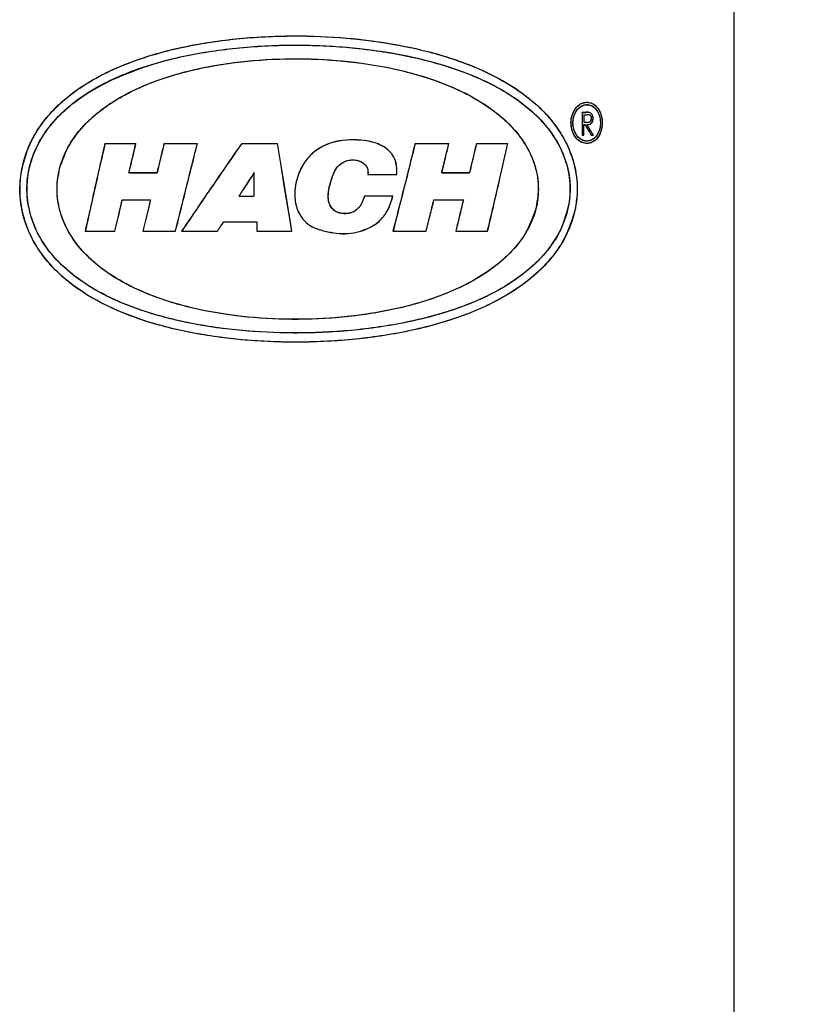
# Model space of a CAD drawing. Header units: millimetres. Extents: x 0 to 4205, y -17 to 2970.
# Tile 24 of 30: x 2371 to 2447, y 1440 to 1537. Entities that reach past the tile are written whole.
import ezdxf

# ---------------------------------------------------------------- set-up
doc = ezdxf.new("R2010")
doc.units = ezdxf.units.MM
doc.header["$LTSCALE"] = 5
doc.styles.add('SLDTEXTSTYLE0', font='TXT', dxfattribs={"width": 0.605})
doc.dimstyles.new('SLDDIMSTYLE0', dxfattribs={"dimtxt": 12.841593, "dimasz": 16.5, "dimexe": 0, "dimexo": 0.0625, "dimgap": 3.210398, "dimtad": 1, "dimdec": 0, "dimrnd": 1e-09, "dimzin": 12, "dimdsep": 46, "dimtxsty": 'SLDTEXTSTYLE0', "dimsah": 1, "dimcen": 0.09, "dimadec": 0, "dimazin": 3, "dimtfac": 1, "dimtdec": 1, "dimtofl": 0, "dimtmove": 0, "dimatfit": 3, "dimfxl": 1, "dimfrac": 2, "dimtolj": 1, "dimtzin": 12, "dimarcsym": 0})

# ---------------------------------------------------------------- blocks, each defined once
blk = doc.blocks.new('_D_1')
at = {"color": 7, "linetype": 'Continuous', "lineweight": 18}
for p, q in [((2419.006, 2832.44), (2571.506, 2832.44)), ((2566.506, 2832.44), (2566.506, 1243.96)), ((2543.845, 2136.948), (2543.845, 2141.358)), ((2543.845, 2141.358), (2563.566, 2141.358)), ((2563.566, 2141.358), (2563.566, 2136.948)), ((2543.845, 2102.651), (2543.845, 2098.241)), ((2563.566, 2098.241), (2563.566, 2102.651)), ((2543.845, 2098.241), (2563.566, 2098.241)), ((2438.924, 1243.96), (2571.506, 1243.96))]:
    blk.add_line(p, q, dxfattribs=at)
for points in [[(2566.506, 2832.44), (2564.006, 2815.94), (2569.006, 2815.94)], [(2566.506, 1243.96), (2569.006, 1260.46), (2564.006, 1260.46)]]:
    blk.add_solid(points, dxfattribs=at)
at = {"color": 7, "linetype": 'Continuous', "lineweight": 18, "char_height": 13.2292, "attachment_point": 1, "rotation": 90, "style": 'SLDTEXTSTYLE0'}
for s, insert in [('2352', (2523.852, 2100.201)), ('92,6', (2546.513, 2102.651))]:
    blk.add_mtext(s, dxfattribs=dict(at, insert=insert))

msp = doc.modelspace()

# ---------------------------------------------------------------- linework, layer by layer
at = {"color": 7, "linetype": 'Continuous', "lineweight": 25}
for p, q in [((2441.003134, 1435.585235), (2441.003134, 1565.333877)), ((2426.009168, 1527.520214), (2426.009168, 1525.251959)), ((2426.018571, 1527.511094), (2426.009168, 1527.520214)), ((2426.018571, 1527.511094), (2426.361804, 1527.511094)), ((2426.018571, 1527.511094), (2426.018571, 1525.261078)), ((2426.172887, 1527.280305), (2426.172887, 1526.5303)), ((2426.181798, 1527.271126), (2426.172887, 1527.280305)), ((2426.172887, 1527.280305), (2426.493247, 1527.280305)), ((2426.181798, 1527.271126), (2426.181798, 1526.539419)), ((2426.746582, 1527.480457), (2426.74907, 1527.489338)), ((2426.181798, 1526.539419), (2426.172887, 1526.5303)), ((2426.485737, 1526.527141), (2426.172887, 1526.5303)), ((2426.172887, 1525.261078), (2426.172887, 1526.29957)), ((2426.172887, 1526.29957), (2426.181798, 1526.290391)), ((2426.172887, 1526.29957), (2426.297789, 1526.29957)), ((2426.181798, 1525.251899), (2426.181798, 1526.290391)), ((2426.297789, 1526.29957), (2426.29232, 1526.290331)), ((2426.485439, 1526.536439), (2426.485737, 1526.527141)), ((2426.487108, 1526.29957), (2426.502918, 1526.290808)), ((2426.925247, 1526.909922), (2426.934932, 1526.909802)), ((2427.085419, 1526.909385), (2427.094539, 1526.909266)), ((2426.018571, 1525.261078), (2426.009168, 1525.251959)), ((2426.018571, 1525.261078), (2426.172887, 1525.261078)), ((2426.172887, 1525.261078), (2426.181798, 1525.251899)), ((2426.920791, 1525.261078), (2426.915159, 1525.25172)), ((2426.920791, 1525.261078), (2427.106862, 1525.261078)), ((2427.106862, 1525.261078), (2427.123089, 1525.251661)), ((2378.996973, 1524.451111), (2382.050757, 1524.451111)), ((2378.996973, 1524.451111), (2379.003455, 1524.443124)), ((2382.050757, 1524.451111), (2382.041206, 1524.443422)), ((2384.820287, 1524.451111), (2388.107901, 1524.451111)), ((2388.107901, 1524.451111), (2388.098692, 1524.443839)), ((2392.469009, 1524.451111), (2392.472749, 1524.444018)), ((2392.469009, 1524.451111), (2395.991956, 1524.451111)), ((2409.556707, 1524.451111), (2412.891676, 1524.451111)), ((2409.556707, 1524.451111), (2409.562265, 1524.443899)), ((2415.596922, 1524.451111), (2418.704559, 1524.451111)), ((2415.596922, 1524.451111), (2415.602823, 1524.443482)), ((2418.704559, 1524.451111), (2418.694486, 1524.443183)), ((2381.367792, 1521.574591), (2381.358181, 1521.566902)), ((2381.367792, 1521.574591), (2384.117131, 1521.574591)), ((2384.117131, 1521.574591), (2384.123092, 1521.56714)), ((2393.694897, 1521.574591), (2393.701975, 1521.598373)), ((2393.694897, 1519.264732), (2393.694897, 1521.574591)), ((2393.701975, 1519.257699), (2393.701975, 1521.598373)), ((2404.901941, 1521.394227), (2404.909258, 1521.40132)), ((2404.901941, 1521.394227), (2407.763858, 1521.394227)), ((2407.763858, 1521.394227), (2407.756602, 1521.40138)), ((2412.186151, 1521.574591), (2412.176673, 1521.567259)), ((2412.186151, 1521.574591), (2414.90968, 1521.574591)), ((2414.90968, 1521.574591), (2414.915522, 1521.567081)), ((2392.199625, 1519.264732), (2392.186676, 1519.257699)), ((2392.186676, 1519.257699), (2393.701975, 1519.257699)), ((2392.199625, 1519.264732), (2393.694897, 1519.264732)), ((2393.694897, 1519.264732), (2393.701975, 1519.257699)), ((2404.572805, 1519.283507), (2404.577826, 1519.276474)), ((2404.572805, 1519.283507), (2407.372941, 1519.283507)), ((2407.372941, 1519.283507), (2407.363628, 1519.276355)), ((2380.705719, 1518.903409), (2380.699684, 1518.911157)), ((2380.705719, 1518.903409), (2383.480807, 1518.903409)), ((2383.480807, 1518.903409), (2383.490463, 1518.910919)), ((2411.413317, 1518.903409), (2411.407505, 1518.91074)), ((2411.413317, 1518.903409), (2414.308359, 1518.903409)), ((2414.308359, 1518.903409), (2414.317791, 1518.910919)), ((2390.713175, 1516.739939), (2390.709479, 1516.747032)), ((2390.713175, 1516.739939), (2393.965666, 1516.739939)), ((2393.965666, 1516.739939), (2393.972729, 1516.746972)), ((2393.965666, 1516.739939), (2393.965666, 1515.799258)), ((2393.972729, 1516.746972), (2393.972729, 1515.806292)), ((2377.044682, 1515.799258), (2377.055083, 1515.807484)), ((2377.044682, 1515.799258), (2379.98115, 1515.799258)), ((2379.98115, 1515.799258), (2379.975055, 1515.807126)), ((2382.732202, 1515.799258), (2382.741918, 1515.806828)), ((2382.732202, 1515.799258), (2385.94753, 1515.799258)), ((2385.94753, 1515.799258), (2385.941868, 1515.80659)), ((2386.54611, 1515.799258), (2386.559923, 1515.80659)), ((2386.54611, 1515.799258), (2390.065496, 1515.799258)), ((2393.965666, 1515.799258), (2393.972729, 1515.806292)), ((2393.965666, 1515.799258), (2397.416954, 1515.799258)), ((2407.372941, 1515.799258), (2407.382061, 1515.806411)), ((2407.372941, 1515.799258), (2410.642703, 1515.799258)), ((2410.642703, 1515.799258), (2410.636951, 1515.80653)), ((2413.55661, 1515.799258), (2416.697656, 1515.799258)), ((2416.697656, 1515.799258), (2416.691412, 1515.806947))]:
    msp.add_line(p, q, dxfattribs=at)
at = {"color": 8, "linetype": 'Continuous', "lineweight": 18}
for p, q in [((2426.361804, 1527.511094), (2426.361521, 1527.520333)), ((2426.492934, 1527.271066), (2426.493247, 1527.280305))]:
    msp.add_line(p, q, dxfattribs=at)
at = {"color": 7, "linetype": 'Continuous', "lineweight": 25, "flags": 128}
for points in [[(2426.181798, 1526.539419), (2426.260521, 1526.538644), (2426.339065, 1526.53787), (2426.485439, 1526.536439)], [(2379.003455, 1524.443124), (2379.757037, 1524.443243), (2380.518545, 1524.443303), (2382.041206, 1524.443422)], [(2384.826203, 1524.44366), (2386.123513, 1524.44372), (2387.107228, 1524.44378), (2388.098692, 1524.443839)], [(2392.472749, 1524.444018), (2393.681322, 1524.444018), (2394.831647, 1524.444078), (2395.986025, 1524.444078)], [(2397.408729, 1515.806232), (2397.267197, 1516.664897), (2396.701281, 1520.099495), (2396.343564, 1522.271786), (2395.986025, 1524.444078)], [(2397.416954, 1515.799258), (2397.275423, 1516.657923), (2396.709506, 1520.092521), (2396.350627, 1522.271786), (2395.991956, 1524.451111)], [(2409.562265, 1524.443899), (2410.865595, 1524.44378), (2411.877652, 1524.44372), (2412.882154, 1524.44366)], [(2415.602823, 1524.443482), (2416.392614, 1524.443422), (2417.175074, 1524.443362), (2418.694486, 1524.443183)], [(2381.358181, 1521.566902), (2382.038717, 1521.566961), (2382.724618, 1521.567021), (2383.421232, 1521.567081), (2384.123092, 1521.56714)], [(2404.909258, 1521.40132), (2405.637537, 1521.40132), (2406.36379, 1521.40132), (2407.756602, 1521.40138)], [(2412.176673, 1521.567259), (2412.867357, 1521.5672), (2413.553854, 1521.56714), (2414.236893, 1521.56714), (2414.915522, 1521.567081)], [(2404.577826, 1519.276474), (2405.973871, 1519.276414), (2407.363628, 1519.276355)], [(2380.699684, 1518.911157), (2381.386195, 1518.911098), (2382.078459, 1518.911038), (2382.781644, 1518.910978), (2383.490463, 1518.910919)], [(2411.407505, 1518.91074), (2412.691747, 1518.9108), (2413.507675, 1518.910859), (2414.317791, 1518.910919)], [(2390.709479, 1516.747032), (2391.520475, 1516.747032), (2392.334362, 1516.746972), (2393.152257, 1516.746972), (2393.972729, 1516.746972)], [(2377.055083, 1515.807484), (2377.778609, 1515.807365), (2378.510703, 1515.807245), (2379.975055, 1515.807126)], [(2382.741918, 1515.806828), (2384.32843, 1515.806709), (2385.941868, 1515.80659)], [(2386.559923, 1515.80659), (2387.755548, 1515.80653), (2388.904174, 1515.80647), (2390.061786, 1515.806411)], [(2393.972729, 1515.806292), (2394.870673, 1515.806292), (2395.770525, 1515.806292), (2397.408729, 1515.806232)], [(2407.382061, 1515.806411), (2408.451174, 1515.806411), (2409.547483, 1515.80647), (2410.636951, 1515.80653)], [(2413.565983, 1515.806709), (2414.362361, 1515.806768), (2415.152405, 1515.806828), (2416.691412, 1515.806947)]]:
    msp.add_lwpolyline(points, dxfattribs=at)
at = {"color": 7, "linetype": 'Continuous', "lineweight": 25}
for points, knots in [([(2425.246035, 1517.673169), (2425.339185, 1518.15946), (2425.603841, 1519.54111), (2425.449403, 1521.860601), (2424.657591, 1524.204167), (2423.525714, 1526.088083), (2422.007937, 1527.89139), (2419.887873, 1529.65861), (2416.693633, 1531.513084), (2412.686743, 1533.070129), (2407.872357, 1534.225658), (2402.822009, 1534.897145), (2397.479599, 1535.115458), (2391.999515, 1534.846581), (2386.520742, 1534.004339), (2381.356903, 1532.542659), (2377.511023, 1530.674542), (2374.943293, 1528.765954), (2373.456442, 1527.29432), (2372.278679, 1525.7102), (2371.274995, 1523.805218), (2370.594841, 1521.380485), (2370.591958, 1518.644619), (2371.210244, 1516.31311), (2372.111834, 1514.48573), (2373.333831, 1512.741525), (2375.073128, 1511.005147), (2377.788932, 1509.10382), (2381.320027, 1507.438865), (2385.700111, 1506.128013), (2390.383939, 1505.280442), (2395.504223, 1504.84888), (2400.914499, 1504.876731), (2406.5138, 1505.446682), (2411.931901, 1506.597302), (2416.281631, 1508.203978), (2419.51109, 1510.026198), (2421.546131, 1511.60677), (2423.095862, 1513.27297), (2424.427024, 1515.17109), (2424.941024, 1516.741359), (2425.246035, 1517.673169)], [0, 0, 0, 0, 0.0107759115, 0.0306165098, 0.0498001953, 0.064188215, 0.0782794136, 0.101008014, 0.1239386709, 0.1585355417, 0.1942846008, 0.2316397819, 0.2694150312, 0.3106902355, 0.3510479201, 0.3899876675, 0.4273250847, 0.4434135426, 0.4595536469, 0.4727364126, 0.4862926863, 0.5062964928, 0.5269846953, 0.5451500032, 0.5583719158, 0.57121817, 0.5914188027, 0.6115746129, 0.6432270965, 0.6760310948, 0.7109912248, 0.7467960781, 0.7878972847, 0.8287472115, 0.8692714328, 0.9083666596, 0.9292435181, 0.9499120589, 0.9642160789, 0.9787655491, 1, 1, 1, 1]), ([(2370.747288, 1521.595214), (2370.686257, 1521.050676), (2370.519142, 1519.559629), (2370.884788, 1517.145664), (2371.906323, 1514.73719), (2373.286796, 1512.79407), (2375.162638, 1510.910292), (2377.739323, 1509.123465), (2381.439366, 1507.392668), (2385.897629, 1506.051682), (2391.072961, 1505.176423), (2396.442922, 1504.808592), (2401.980427, 1504.938839), (2407.531336, 1505.599812), (2412.4968, 1506.787627), (2416.690671, 1508.398478), (2419.62356, 1510.075097), (2421.775985, 1511.824133), (2423.537504, 1513.742034), (2424.938389, 1516.179178), (2425.615171, 1519.087016), (2425.474352, 1521.781519), (2424.711674, 1524.089888), (2423.642987, 1525.933848), (2422.184162, 1527.724476), (2420.14196, 1529.484627), (2417.041631, 1531.353031), (2413.122921, 1532.939233), (2408.382521, 1534.135078), (2403.395006, 1534.851307), (2398.083364, 1535.121771), (2392.602826, 1534.909905), (2387.084361, 1534.128583), (2381.859428, 1532.733184), (2377.914138, 1530.915481), (2375.228721, 1529.020159), (2373.646467, 1527.525959), (2372.408073, 1525.921204), (2371.326824, 1524.018532), (2370.963107, 1522.497658), (2370.747288, 1521.595214)], [0, 0, 0, 0, 0.011918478, 0.032634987, 0.052294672, 0.068444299, 0.084274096, 0.110021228, 0.136289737, 0.173012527, 0.211092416, 0.250453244, 0.290126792, 0.331627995, 0.37205509, 0.401032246, 0.4292813, 0.445238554, 0.461292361, 0.485832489, 0.505517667, 0.525573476, 0.543823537, 0.557961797, 0.571801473, 0.593980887, 0.616313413, 0.650427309, 0.685665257, 0.722622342, 0.760047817, 0.801417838, 0.841950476, 0.881253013, 0.918932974, 0.935813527, 0.952708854, 0.966122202, 0.979897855, 1, 1, 1, 1]), ([(2424.698551, 1518.477057), (2424.730074, 1518.691562), (2424.883767, 1519.737419), (2424.77878, 1521.637885), (2424.043508, 1523.80207), (2422.996416, 1525.537813), (2421.583364, 1527.2134), (2419.600151, 1528.868603), (2416.550751, 1530.649927), (2412.677313, 1532.167167), (2407.968984, 1533.306411), (2403.02083, 1533.979074), (2397.743501, 1534.214413), (2392.295421, 1533.973688), (2386.811149, 1533.160633), (2381.627987, 1531.727253), (2377.250114, 1529.621824), (2374.353142, 1527.230194), (2372.725786, 1525.064526), (2371.753063, 1523.079989), (2371.232562, 1520.769581), (2371.345803, 1518.347007), (2372.001053, 1516.253998), (2372.931118, 1514.567186), (2374.218073, 1512.908118), (2376.040594, 1511.260704), (2378.884897, 1509.463946), (2382.554161, 1507.914655), (2387.076388, 1506.730746), (2391.878935, 1506.007162), (2397.078552, 1505.709726), (2402.521988, 1505.880173), (2408.08865, 1506.611941), (2413.421073, 1507.950065), (2417.976469, 1509.929013), (2421.06925, 1512.167796), (2422.864773, 1514.188981), (2424.08301, 1516.101959), (2424.478135, 1517.626568), (2424.698551, 1518.477057)], [0, 0, 0, 0, 0.004901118, 0.023896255, 0.042299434, 0.056038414, 0.069504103, 0.091693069, 0.114045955, 0.149107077, 0.185302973, 0.223346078, 0.261831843, 0.304593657, 0.34644384, 0.386932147, 0.425768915, 0.455413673, 0.470810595, 0.486713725, 0.505038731, 0.523744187, 0.540865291, 0.554155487, 0.567100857, 0.588179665, 0.60931268, 0.642912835, 0.677753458, 0.714766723, 0.752535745, 0.795361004, 0.837705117, 0.879250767, 0.919283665, 0.949304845, 0.96462462, 0.98026617, 1, 1, 1, 1]), ([(2379.658063, 1530.718122), (2378.402159, 1530.048585), (2376.414405, 1528.988891), (2374.115307, 1526.903157), (2372.571197, 1524.86597), (2371.517384, 1522.419314), (2371.195716, 1519.804977), (2371.635351, 1517.100516), (2372.73827, 1514.778256), (2374.29057, 1512.853051), (2376.313747, 1511.058319), (2379.070522, 1509.376478), (2382.980644, 1507.79051), (2387.62099, 1506.608907), (2392.937959, 1505.905511), (2398.405021, 1505.709171), (2403.970407, 1506.024959), (2409.478322, 1506.89121), (2414.104623, 1508.247765), (2417.7189, 1509.898965), (2420.070842, 1511.421421), (2421.845594, 1513.012975), (2423.311308, 1514.78105), (2424.439189, 1516.986276), (2424.921562, 1519.567121), (2424.673187, 1522.147943), (2423.741442, 1524.42209), (2422.420928, 1526.274679), (2420.697279, 1528.014732), (2418.316008, 1529.697575), (2414.793239, 1531.404672), (2410.475432, 1532.776262), (2405.388093, 1533.716), (2400.119872, 1534.162461), (2394.658754, 1534.133821), (2389.174115, 1533.571317), (2384.067818, 1532.519076), (2381.012544, 1531.271295), (2379.658063, 1530.718122)], [0, 0, 0, 0, 0.0320425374, 0.0507145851, 0.069732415, 0.0894638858, 0.1102665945, 0.1283910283, 0.1507703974, 0.1675305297, 0.1840449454, 0.2117181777, 0.2400836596, 0.279218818, 0.3196716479, 0.3611842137, 0.4027744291, 0.445568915, 0.4870526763, 0.5113507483, 0.5352360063, 0.5500950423, 0.5651094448, 0.5869886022, 0.6052911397, 0.6237663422, 0.6448683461, 0.6600457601, 0.6749852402, 0.7000740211, 0.7255590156, 0.7632741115, 0.8021527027, 0.842355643, 0.8826947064, 0.9254752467, 0.9669612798, 1, 1, 1, 1]), ([(2374.526118, 1521.973703), (2374.406121, 1521.30419), (2374.142956, 1519.835881), (2374.523839, 1517.558655), (2375.460122, 1515.513385), (2376.713056, 1513.860481), (2378.417534, 1512.240266), (2380.743395, 1510.699131), (2384.133307, 1509.173524), (2388.25166, 1507.995229), (2393.067366, 1507.268353), (2398.030352, 1507.042899), (2403.146702, 1507.329276), (2408.265574, 1508.17825), (2412.468756, 1509.513252), (2415.600362, 1511.060565), (2417.575284, 1512.397864), (2419.136431, 1513.837088), (2420.460168, 1515.49769), (2421.451059, 1517.556538), (2421.811692, 1519.945017), (2421.453843, 1522.378014), (2420.408567, 1524.522434), (2418.962797, 1526.274842), (2417.103165, 1527.904321), (2414.593142, 1529.439906), (2411.00027, 1530.929604), (2406.708528, 1532.054783), (2401.766223, 1532.715415), (2396.727847, 1532.868192), (2391.612156, 1532.495883), (2386.568888, 1531.548273), (2382.551499, 1530.127543), (2379.675906, 1528.545267), (2377.915452, 1527.237778), (2376.514931, 1525.815552), (2375.284591, 1524.154515), (2374.805144, 1522.775977), (2374.526118, 1521.973703)], [0, 0, 0, 0, 0.017200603, 0.03772258, 0.057447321, 0.073900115, 0.090134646, 0.117033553, 0.144352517, 0.184365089, 0.225491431, 0.267903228, 0.310431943, 0.355527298, 0.399494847, 0.421930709, 0.44413112, 0.459864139, 0.475733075, 0.497893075, 0.51707313, 0.536280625, 0.559531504, 0.576712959, 0.593761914, 0.622166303, 0.651051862, 0.692375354, 0.734550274, 0.777558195, 0.820285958, 0.864692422, 0.907673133, 0.92788956, 0.947958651, 0.963143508, 0.978550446, 1, 1, 1, 1]), ([(2421.420504, 1517.921601), (2421.549526, 1518.606565), (2421.828981, 1520.090172), (2421.420075, 1522.389055), (2420.438463, 1524.431285), (2419.133884, 1526.081167), (2417.361101, 1527.701442), (2414.956072, 1529.240079), (2411.478912, 1530.758067), (2407.288907, 1531.928782), (2402.42645, 1532.648882), (2397.451096, 1532.86879), (2392.364334, 1532.577676), (2387.315708, 1531.725447), (2383.19643, 1530.387636), (2380.14795, 1528.837181), (2378.235245, 1527.498003), (2376.731276, 1526.058964), (2375.459533, 1524.398037), (2374.514928, 1522.343837), (2374.174038, 1519.970552), (2374.514479, 1517.552595), (2375.513547, 1515.411707), (2376.907794, 1513.656827), (2378.705868, 1512.026559), (2381.147222, 1510.488423), (2384.66039, 1508.997022), (2388.881323, 1507.872175), (2393.769172, 1507.211769), (2398.786691, 1507.057864), (2403.916436, 1507.426606), (2409.007968, 1508.367467), (2413.097191, 1509.776185), (2416.058067, 1511.35131), (2417.886385, 1512.661088), (2419.342053, 1514.083781), (2420.620856, 1515.7366), (2421.126803, 1517.119076), (2421.420504, 1517.921601)], [0, 0, 0, 0, 0.017619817, 0.038163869, 0.058013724, 0.074748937, 0.09133391, 0.118898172, 0.146894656, 0.187565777, 0.229122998, 0.271653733, 0.313995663, 0.358465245, 0.401544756, 0.423506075, 0.44524271, 0.460655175, 0.47626763, 0.498219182, 0.517326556, 0.536460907, 0.5595208, 0.576455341, 0.593187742, 0.621024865, 0.649360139, 0.689976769, 0.731697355, 0.774540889, 0.817410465, 0.8622482, 0.905897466, 0.926724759, 0.947377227, 0.962817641, 0.978415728, 1, 1, 1, 1]), ([(2427.9597, 1526.050125), (2427.974855, 1526.191954), (2428.014186, 1526.560029), (2427.937415, 1527.148119), (2427.702215, 1527.749484), (2427.326118, 1528.218441), (2426.837298, 1528.498569), (2426.2877, 1528.535142), (2425.765227, 1528.323512), (2425.333573, 1527.909368), (2425.032732, 1527.342416), (2424.889407, 1526.686151), (2424.926495, 1526.00618), (2425.129558, 1525.376446), (2425.487527, 1524.860794), (2425.960333, 1524.52001), (2426.500543, 1524.401037), (2427.036445, 1524.534624), (2427.484647, 1524.895478), (2427.817, 1525.420533), (2427.910933, 1525.834965), (2427.9597, 1526.050125)], [0, 0, 0, 0, 0.038040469, 0.09872293, 0.156281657, 0.208652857, 0.256284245, 0.302500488, 0.350656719, 0.4025286, 0.459170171, 0.519712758, 0.57974742, 0.6390575, 0.694258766, 0.744685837, 0.791206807, 0.837387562, 0.887150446, 0.94141211, 1, 1, 1, 1]), ([(2425.029625, 1527.209912), (2424.994513, 1527.06968), (2424.904709, 1526.711013), (2424.920389, 1526.112464), (2425.094432, 1525.474736), (2425.42776, 1524.940567), (2425.881333, 1524.570436), (2426.411375, 1524.412417), (2426.95174, 1524.505769), (2427.41704, 1524.833391), (2427.761607, 1525.335998), (2427.962108, 1525.956289), (2428.005474, 1526.627488), (2427.891199, 1527.281426), (2427.62742, 1527.853437), (2427.228996, 1528.285207), (2426.725235, 1528.517357), (2426.176726, 1528.502191), (2425.672239, 1528.243769), (2425.258663, 1527.79612), (2425.107836, 1527.410088), (2425.029625, 1527.209912)], [0, 0, 0, 0, 0.038719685, 0.099032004, 0.158232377, 0.214468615, 0.265300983, 0.312172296, 0.358441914, 0.407426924, 0.46090889, 0.519377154, 0.580418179, 0.639774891, 0.695870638, 0.747340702, 0.794300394, 0.840300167, 0.88950126, 0.94270115, 1, 1, 1, 1]), ([(2425.232654, 1527.241979), (2425.186334, 1527.084187), (2425.093761, 1526.768825), (2425.090735, 1526.242644), (2425.206663, 1525.701885), (2425.471275, 1525.204418), (2425.853708, 1524.838516), (2426.313462, 1524.654841), (2426.797929, 1524.686919), (2427.233826, 1524.937384), (2427.565081, 1525.355718), (2427.774311, 1525.889956), (2427.843179, 1526.481075), (2427.771484, 1527.070459), (2427.563283, 1527.600023), (2427.232356, 1528.014393), (2426.799567, 1528.264847), (2426.313954, 1528.29776), (2425.852703, 1528.11224), (2425.462896, 1527.746778), (2425.311712, 1527.415312), (2425.232654, 1527.241979)], [0, 0, 0, 0, 0.049466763, 0.098863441, 0.157120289, 0.215002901, 0.266422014, 0.313895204, 0.360318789, 0.407984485, 0.461383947, 0.518487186, 0.579232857, 0.639336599, 0.696118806, 0.74902805, 0.796596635, 0.842896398, 0.890786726, 0.9428892, 1, 1, 1, 1]), ([(2427.76077, 1525.989328), (2427.783737, 1526.151267), (2427.829632, 1526.474866), (2427.773735, 1526.993239), (2427.60393, 1527.502579), (2427.295312, 1527.941915), (2426.879995, 1528.225436), (2426.40389, 1528.298721), (2425.93665, 1528.15385), (2425.540475, 1527.820388), (2425.25453, 1527.345816), (2425.099825, 1526.777165), (2425.100417, 1526.179393), (2425.253093, 1525.60647), (2425.54147, 1525.129817), (2425.941039, 1524.796548), (2426.407636, 1524.652523), (2426.88274, 1524.728533), (2427.294662, 1525.010614), (2427.608414, 1525.447441), (2427.708696, 1525.804117), (2427.76077, 1525.989328)], [0, 0, 0, 0, 0.049537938, 0.098990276, 0.156919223, 0.211020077, 0.259282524, 0.305663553, 0.352290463, 0.403521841, 0.459565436, 0.518162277, 0.580519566, 0.639012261, 0.696313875, 0.747077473, 0.793776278, 0.84025331, 0.888075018, 0.941880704, 1, 1, 1, 1]), ([(2426.009168, 1527.520214), (2426.037972, 1527.520239), (2426.09552, 1527.520288), (2426.18306, 1527.520273), (2426.271712, 1527.520258), (2426.331619, 1527.520308), (2426.361536, 1527.520333)], [0, 0, 0, 0, 0.245231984, 0.489956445, 0.745295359, 1, 1, 1, 1]), ([(2426.181798, 1527.271126), (2426.20867, 1527.271125), (2426.262354, 1527.271124), (2426.366066, 1527.271134), (2426.442906, 1527.271093), (2426.492934, 1527.271066)], [0, 0, 0, 0, 0.259099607, 0.517624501, 1, 1, 1, 1]), ([(2426.74907, 1527.489338), (2426.715965, 1527.496406), (2426.649878, 1527.510515), (2426.519928, 1527.518137), (2426.423902, 1527.519468), (2426.361536, 1527.520333)], [0, 0, 0, 0, 0.260259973, 0.519553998, 1, 1, 1, 1]), ([(2426.746582, 1527.480457), (2426.713589, 1527.487462), (2426.647726, 1527.501444), (2426.518702, 1527.508883), (2426.423485, 1527.510225), (2426.361804, 1527.511094)], [0, 0, 0, 0, 0.261183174, 0.521403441, 1, 1, 1, 1]), ([(2426.925247, 1526.909922), (2426.922024, 1526.952173), (2426.915827, 1527.03343), (2426.864548, 1527.139022), (2426.79398, 1527.21742), (2426.66618, 1527.269918), (2426.564535, 1527.270592), (2426.492934, 1527.271066)], [0, 0, 0, 0, 0.194711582, 0.374463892, 0.533799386, 0.671601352, 1, 1, 1, 1]), ([(2426.934932, 1526.909802), (2426.931794, 1526.952024), (2426.925691, 1527.034119), (2426.874423, 1527.141493), (2426.802926, 1527.222695), (2426.672277, 1527.279389), (2426.567091, 1527.279927), (2426.493247, 1527.280305)], [0, 0, 0, 0, 0.190299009, 0.370019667, 0.529063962, 0.669388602, 1, 1, 1, 1]), ([(2427.085419, 1526.909385), (2427.079869, 1526.993334), (2427.070464, 1527.135596), (2426.98162, 1527.310726), (2426.876185, 1527.427989), (2426.786741, 1527.464199), (2426.746582, 1527.480457)], [0, 0, 0, 0, 0.35164861, 0.595912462, 0.818571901, 1, 1, 1, 1]), ([(2427.094539, 1526.909266), (2427.088832, 1526.994757), (2427.079164, 1527.13957), (2426.988164, 1527.317645), (2426.880528, 1527.436293), (2426.789693, 1527.472946), (2426.74907, 1527.489338)], [0, 0, 0, 0, 0.352151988, 0.596513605, 0.8195556, 1, 1, 1, 1]), ([(2426.181798, 1526.290391), (2426.192254, 1526.290397), (2426.213155, 1526.29041), (2426.249996, 1526.290299), (2426.276381, 1526.290319), (2426.29232, 1526.290331)], [0, 0, 0, 0, 0.283807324, 0.56734551, 1, 1, 1, 1]), ([(2426.29232, 1526.290331), (2426.344677, 1526.203667), (2426.449342, 1526.030423), (2426.657259, 1525.684401), (2426.812104, 1525.424616), (2426.915159, 1525.25172)], [0, 0, 0, 0, 0.250820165, 0.501396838, 1, 1, 1, 1]), ([(2426.297789, 1526.29957), (2426.350083, 1526.213023), (2426.454601, 1526.040044), (2426.66263, 1525.694096), (2426.817567, 1525.434218), (2426.920791, 1525.261078)], [0, 0, 0, 0, 0.250494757, 0.50065526, 1, 1, 1, 1]), ([(2426.485439, 1526.536439), (2426.548158, 1526.537515), (2426.648002, 1526.539228), (2426.775504, 1526.584225), (2426.854127, 1526.658356), (2426.90542, 1526.755315), (2426.921805, 1526.843708), (2426.924545, 1526.896428), (2426.925247, 1526.909922)], [0, 0, 0, 0, 0.282696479, 0.450025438, 0.598011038, 0.760857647, 0.938792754, 1, 1, 1, 1]), ([(2426.485737, 1526.527141), (2426.550628, 1526.528282), (2426.653308, 1526.530088), (2426.784, 1526.578088), (2426.863861, 1526.655302), (2426.916139, 1526.755741), (2426.931524, 1526.845286), (2426.934293, 1526.897703), (2426.934932, 1526.909802)], [0, 0, 0, 0, 0.286023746, 0.452589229, 0.602386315, 0.76728014, 0.946279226, 1, 1, 1, 1]), ([(2426.487108, 1526.29957), (2426.587884, 1526.304913), (2426.741186, 1526.31304), (2426.921034, 1526.427969), (2427.019155, 1526.565146), (2427.076747, 1526.732037), (2427.082482, 1526.849315), (2427.085419, 1526.909385)], [0, 0, 0, 0, 0.304668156, 0.463463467, 0.639349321, 0.815273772, 1, 1, 1, 1]), ([(2427.106862, 1525.261078), (2427.055572, 1525.347642), (2426.952926, 1525.520882), (2426.746717, 1525.867272), (2426.590978, 1526.126607), (2426.487108, 1526.29957)], [0, 0, 0, 0, 0.249595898, 0.4995174, 1, 1, 1, 1]), ([(2426.502918, 1526.290808), (2426.604392, 1526.29774), (2426.759653, 1526.308346), (2426.938043, 1526.43176), (2427.033916, 1526.574596), (2427.086894, 1526.740403), (2427.092033, 1526.853927), (2427.094539, 1526.909266)], [0, 0, 0, 0, 0.306997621, 0.469723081, 0.650030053, 0.829400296, 1, 1, 1, 1]), ([(2427.123089, 1525.251661), (2427.071739, 1525.338346), (2426.968977, 1525.511816), (2426.762585, 1525.858398), (2426.606787, 1526.117841), (2426.502918, 1526.290808)], [0, 0, 0, 0, 0.249771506, 0.499832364, 1, 1, 1, 1]), ([(2426.009168, 1525.251959), (2426.022092, 1525.251957), (2426.047931, 1525.251954), (2426.086669, 1525.251979), (2426.131288, 1525.251868), (2426.162993, 1525.251888), (2426.181798, 1525.251899)], [0, 0, 0, 0, 0.224600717, 0.449028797, 0.673198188, 1, 1, 1, 1]), ([(2426.915159, 1525.25172), (2426.93076, 1525.251719), (2426.961938, 1525.251715), (2427.008673, 1525.251741), (2427.062382, 1525.25163), (2427.100514, 1525.251649), (2427.123089, 1525.251661)], [0, 0, 0, 0, 0.225096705, 0.44983509, 0.674287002, 1, 1, 1, 1]), ([(2378.996973, 1524.451111), (2378.775806, 1523.48285), (2378.335994, 1521.557371), (2377.685126, 1518.673434), (2377.258129, 1516.757162), (2377.044682, 1515.799258)], [0, 0, 0, 0, 0.3359411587, 0.6680508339, 1, 1, 1, 1]), ([(2379.003455, 1524.443124), (2378.782302, 1523.474784), (2378.343162, 1521.551966), (2377.69361, 1518.67343), (2377.267891, 1516.762646), (2377.055083, 1515.807484)], [0, 0, 0, 0, 0.336599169, 0.66837961, 1, 1, 1, 1]), ([(2381.358181, 1521.566902), (2381.43561, 1521.894062), (2381.587803, 1522.537123), (2381.815501, 1523.495958), (2381.965967, 1524.127586), (2382.041206, 1524.443422)], [0, 0, 0, 0, 0.341144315, 0.670548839, 1, 1, 1, 1]), ([(2381.367792, 1521.574591), (2381.445211, 1521.901731), (2381.597389, 1522.544773), (2381.825076, 1523.503605), (2381.975525, 1524.135255), (2382.050757, 1524.451111)], [0, 0, 0, 0, 0.341123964, 0.670528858, 1, 1, 1, 1]), ([(2384.820287, 1524.451111), (2384.750105, 1524.164797), (2384.609744, 1523.592182), (2384.375299, 1522.633356), (2384.211299, 1521.960781), (2384.117131, 1521.574591)], [0, 0, 0, 0, 0.29865127, 0.597288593, 1, 1, 1, 1]), ([(2384.826203, 1524.44366), (2384.75603, 1524.157325), (2384.615696, 1523.584705), (2384.381212, 1522.625893), (2384.217244, 1521.953332), (2384.123092, 1521.56714)], [0, 0, 0, 0, 0.298670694, 0.597289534, 1, 1, 1, 1]), ([(2384.820287, 1524.451111), (2384.821267, 1524.449857), (2384.82322, 1524.447358), (2384.825211, 1524.44489), (2384.826203, 1524.44366)], [0, 0, 0, 0, 0.5019662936, 1, 1, 1, 1]), ([(2385.941868, 1515.80659), (2386.231222, 1516.972552), (2386.733244, 1518.995472), (2387.45294, 1521.87437), (2387.88342, 1523.587266), (2388.098692, 1524.443839)], [0, 0, 0, 0, 0.404830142, 0.702371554, 1, 1, 1, 1]), ([(2385.94753, 1515.799258), (2386.236865, 1516.965181), (2386.739468, 1518.990505), (2387.460355, 1521.874268), (2387.892029, 1523.592074), (2388.107901, 1524.451111)], [0, 0, 0, 0, 0.404133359, 0.702019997, 1, 1, 1, 1]), ([(2392.469009, 1524.451111), (2391.793211, 1523.476292), (2390.458642, 1521.551212), (2388.482307, 1518.668578), (2387.190823, 1516.754682), (2386.54611, 1515.799258)], [0, 0, 0, 0, 0.339384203, 0.670218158, 1, 1, 1, 1]), ([(2392.472749, 1524.444018), (2391.796932, 1523.469142), (2390.464057, 1521.546451), (2388.491138, 1518.668584), (2387.202985, 1516.759585), (2386.559923, 1515.80659)], [0, 0, 0, 0, 0.33997109, 0.670505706, 1, 1, 1, 1]), ([(2395.991956, 1524.451111), (2395.991468, 1524.450512), (2395.990499, 1524.449323), (2395.988989, 1524.4476), (2395.987499, 1524.445855), (2395.986521, 1524.444675), (2395.986025, 1524.444078)], [0, 0, 0, 0, 0.251959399, 0.500010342, 0.747006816, 1, 1, 1, 1]), ([(2407.763858, 1521.394227), (2407.764323, 1521.778715), (2407.765106, 1522.425639), (2407.413289, 1523.275649), (2406.852078, 1523.89256), (2405.913862, 1524.486568), (2404.153752, 1524.853151), (2402.06731, 1524.837206), (2400.069449, 1524.069674), (2398.7788, 1522.910057), (2397.962198, 1521.372284), (2397.622203, 1519.785549), (2397.7698, 1518.229671), (2398.340547, 1517.075157), (2399.258587, 1516.240784), (2400.708149, 1515.763605), (2402.634827, 1515.411582), (2404.613938, 1515.847434), (2406.049327, 1516.715368), (2406.941888, 1517.859202), (2407.222824, 1518.787481), (2407.372941, 1519.283507)], [0, 0, 0, 0, 0.039777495, 0.066928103, 0.093808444, 0.125725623, 0.181242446, 0.278847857, 0.339630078, 0.40079718, 0.455581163, 0.519091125, 0.567535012, 0.616298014, 0.649912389, 0.694245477, 0.773296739, 0.85246064, 0.899349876, 0.9462176, 1, 1, 1, 1]), ([(2407.756602, 1521.40138), (2407.756819, 1521.785819), (2407.757185, 1522.432365), (2407.401699, 1523.279899), (2406.838804, 1523.894447), (2405.894738, 1524.486822), (2404.132955, 1524.847081), (2402.048558, 1524.826418), (2400.06014, 1524.055417), (2398.776598, 1522.89505), (2397.964713, 1521.358165), (2397.6282, 1519.773315), (2397.779916, 1518.221572), (2398.351368, 1517.072378), (2399.271232, 1516.241477), (2400.721741, 1515.768197), (2402.647846, 1515.419745), (2404.623349, 1515.857489), (2406.052958, 1516.729001), (2406.936745, 1517.86748), (2407.215519, 1518.787538), (2407.363628, 1519.276355)], [0, 0, 0, 0, 0.0398425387, 0.0670067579, 0.0938955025, 0.1259139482, 0.1819739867, 0.2793531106, 0.3400744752, 0.4011780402, 0.4559779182, 0.5196110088, 0.5679702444, 0.6166459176, 0.6502414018, 0.6948465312, 0.7739292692, 0.8531133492, 0.9000093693, 0.9468760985, 1, 1, 1, 1]), ([(2409.556707, 1524.451111), (2409.318479, 1523.502454), (2408.837176, 1521.585837), (2408.109126, 1518.701916), (2407.618358, 1516.766895), (2407.372941, 1515.799258)], [0, 0, 0, 0, 0.3288435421, 0.6643781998, 1, 1, 1, 1]), ([(2409.562265, 1524.443899), (2409.32402, 1523.495242), (2408.843283, 1521.581013), (2408.116432, 1518.701878), (2407.626871, 1516.771643), (2407.382061, 1515.806411)], [0, 0, 0, 0, 0.329391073, 0.664655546, 1, 1, 1, 1]), ([(2412.176673, 1521.567259), (2412.243223, 1521.837919), (2412.376322, 1522.379231), (2412.611586, 1523.338006), (2412.779995, 1524.026196), (2412.882154, 1524.44366)], [0, 0, 0, 0, 0.282329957, 0.564653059, 1, 1, 1, 1]), ([(2412.186151, 1521.574591), (2412.252699, 1521.845251), (2412.38579, 1522.386545), (2412.62109, 1523.345355), (2412.789505, 1524.033587), (2412.891676, 1524.451111)], [0, 0, 0, 0, 0.282317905, 0.564609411, 1, 1, 1, 1]), ([(2412.891676, 1524.451111), (2412.890083, 1524.449883), (2412.886892, 1524.447421), (2412.883736, 1524.444916), (2412.882154, 1524.44366)], [0, 0, 0, 0, 0.498966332, 1, 1, 1, 1]), ([(2415.596922, 1524.451111), (2415.522993, 1524.140721), (2415.371825, 1523.506049), (2415.142743, 1522.547209), (2414.987372, 1521.898811), (2414.90968, 1521.574591)], [0, 0, 0, 0, 0.3236601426, 0.661807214, 1, 1, 1, 1]), ([(2415.602823, 1524.443482), (2415.528876, 1524.133093), (2415.377677, 1523.498444), (2415.148605, 1522.539637), (2414.99322, 1521.891281), (2414.915522, 1521.567081)], [0, 0, 0, 0, 0.323674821, 0.661813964, 1, 1, 1, 1]), ([(2416.691412, 1515.806947), (2416.894284, 1516.672339), (2417.299946, 1518.402776), (2417.968644, 1521.281295), (2418.430961, 1523.295226), (2418.694486, 1524.443183)], [0, 0, 0, 0, 0.300779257, 0.601438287, 1, 1, 1, 1]), ([(2416.697656, 1515.799258), (2416.900538, 1516.66459), (2417.306215, 1518.394888), (2417.976196, 1521.278611), (2418.439776, 1523.297808), (2418.704559, 1524.451111)], [0, 0, 0, 0, 0.300215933, 0.600304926, 1, 1, 1, 1]), ([(2404.577826, 1519.276474), (2404.47283, 1518.97074), (2404.302677, 1518.475279), (2403.839064, 1517.904758), (2403.313832, 1517.612037), (2402.715227, 1517.507402), (2402.153029, 1517.557946), (2401.656495, 1517.758538), (2401.310703, 1518.089193), (2401.069829, 1518.520822), (2400.911697, 1519.446521), (2401.189515, 1520.555963), (2401.556882, 1521.694722), (2402.052271, 1522.344201), (2402.610421, 1522.713666), (2403.223537, 1522.856235), (2403.825279, 1522.821642), (2404.336379, 1522.624769), (2404.671882, 1522.342879), (2404.869129, 1522.033367), (2404.923176, 1521.714809), (2404.913844, 1521.504614), (2404.909258, 1521.40132)], [0, 0, 0, 0, 0.076116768, 0.12335197, 0.170807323, 0.215337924, 0.265749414, 0.302859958, 0.340112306, 0.37692904, 0.418291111, 0.559462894, 0.641453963, 0.701033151, 0.749218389, 0.797279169, 0.847795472, 0.890121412, 0.924874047, 0.950077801, 0.975467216, 1, 1, 1, 1]), ([(2404.572805, 1519.283507), (2404.468721, 1518.979527), (2404.299777, 1518.486121), (2403.840749, 1517.915284), (2403.318234, 1517.621182), (2402.722592, 1517.514704), (2402.163124, 1517.563435), (2401.667171, 1517.759966), (2401.320784, 1518.087589), (2401.079307, 1518.516137), (2400.919264, 1519.419454), (2401.19098, 1520.499274), (2401.531329, 1521.628624), (2402.012176, 1522.296649), (2402.572373, 1522.689907), (2403.181562, 1522.845685), (2403.783682, 1522.821809), (2404.301079, 1522.637562), (2404.646757, 1522.359868), (2404.854, 1522.052582), (2404.917485, 1521.725016), (2404.907177, 1521.50564), (2404.901941, 1521.394227)], [0, 0, 0, 0, 0.075853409, 0.12312171, 0.170616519, 0.214981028, 0.265228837, 0.30233252, 0.33958716, 0.376242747, 0.417503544, 0.554266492, 0.634357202, 0.697294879, 0.745750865, 0.794114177, 0.844072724, 0.887071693, 0.922345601, 0.947805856, 0.973492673, 1, 1, 1, 1]), ([(2393.701975, 1521.598373), (2393.561866, 1521.382424), (2393.281695, 1520.950601), (2392.776431, 1520.170482), (2392.411729, 1519.60602), (2392.186676, 1519.257699)], [0, 0, 0, 0, 0.276958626, 0.553821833, 1, 1, 1, 1]), ([(2393.694897, 1521.574591), (2393.554797, 1521.358643), (2393.274645, 1520.926823), (2392.776085, 1520.156958), (2392.418033, 1519.602777), (2392.199625, 1519.264732)], [0, 0, 0, 0, 0.280651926, 0.561204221, 1, 1, 1, 1]), ([(2379.975055, 1515.807126), (2380.060679, 1516.175257), (2380.223837, 1516.876742), (2380.465395, 1517.911416), (2380.621585, 1518.577899), (2380.699684, 1518.911157)], [0, 0, 0, 0, 0.355725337, 0.677846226, 1, 1, 1, 1]), ([(2379.98115, 1515.799258), (2380.066748, 1516.16739), (2380.229857, 1516.868882), (2380.471449, 1517.903583), (2380.627623, 1518.57011), (2380.705719, 1518.903409)], [0, 0, 0, 0, 0.355709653, 0.677820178, 1, 1, 1, 1]), ([(2383.480807, 1518.903409), (2383.402455, 1518.579565), (2383.238126, 1517.90036), (2382.988553, 1516.865653), (2382.81765, 1516.154712), (2382.732202, 1515.799258)], [0, 0, 0, 0, 0.313033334, 0.656533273, 1, 1, 1, 1]), ([(2383.490463, 1518.910919), (2383.412117, 1518.587055), (2383.24781, 1517.907849), (2382.998256, 1516.873161), (2382.827361, 1516.162261), (2382.741918, 1515.806828)], [0, 0, 0, 0, 0.313057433, 0.656544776, 1, 1, 1, 1]), ([(2410.636951, 1515.80653), (2410.702133, 1516.068468), (2410.832495, 1516.59234), (2411.089501, 1517.627039), (2411.280955, 1518.399891), (2411.407505, 1518.91074)], [0, 0, 0, 0, 0.253180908, 0.506358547, 1, 1, 1, 1]), ([(2410.642703, 1515.799258), (2410.70789, 1516.061196), (2410.838257, 1516.585049), (2411.095276, 1517.619729), (2411.28675, 1518.39256), (2411.413317, 1518.903409)], [0, 0, 0, 0, 0.253185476, 0.506348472, 1, 1, 1, 1]), ([(2414.308359, 1518.903409), (2414.234161, 1518.59612), (2414.085756, 1517.981505), (2413.835273, 1516.946764), (2413.658638, 1516.219397), (2413.55661, 1515.799258)], [0, 0, 0, 0, 0.29693027, 0.593895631, 1, 1, 1, 1]), ([(2414.317791, 1518.910919), (2414.243591, 1518.603609), (2414.095186, 1517.988972), (2413.84465, 1516.954219), (2413.668012, 1516.226849), (2413.565983, 1515.806709)], [0, 0, 0, 0, 0.296942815, 0.593903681, 1, 1, 1, 1]), ([(2390.061786, 1515.806411), (2390.116033, 1515.885313), (2390.224532, 1516.043122), (2390.440387, 1516.356691), (2390.602108, 1516.591281), (2390.709479, 1516.747032)], [0, 0, 0, 0, 0.251525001, 0.503066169, 1, 1, 1, 1]), ([(2390.065496, 1515.799258), (2390.119737, 1515.878138), (2390.228244, 1516.035934), (2390.44405, 1516.349554), (2390.605792, 1516.584173), (2390.713175, 1516.739939)], [0, 0, 0, 0, 0.251458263, 0.503033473, 1, 1, 1, 1]), ([(2390.065496, 1515.799258), (2390.064879, 1515.80045), (2390.063954, 1515.802238), (2390.062726, 1515.804626), (2390.0621, 1515.805815), (2390.061786, 1515.806411)], [0, 0, 0, 0, 0.4995728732, 0.7493593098, 1, 1, 1, 1]), ([(2397.416954, 1515.799258), (2397.416265, 1515.799831), (2397.414878, 1515.800984), (2397.412862, 1515.802779), (2397.410782, 1515.8045), (2397.409413, 1515.805655), (2397.408729, 1515.806232)], [0, 0, 0, 0, 0.249102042, 0.501795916, 0.750897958, 1, 1, 1, 1]), ([(2413.55661, 1515.799258), (2413.558173, 1515.800512), (2413.561286, 1515.803011), (2413.564422, 1515.805479), (2413.565983, 1515.806709)], [0, 0, 0, 0, 0.502035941, 1, 1, 1, 1])]:
    msp.add_open_spline(points, degree=3, knots=knots, dxfattribs=at)

# ---------------------------------------------------------------- dimensions: what is measured, and where the dimension line sits
at = {"color": 7, "linetype": 'Continuous', "lineweight": 18}
dim = msp.add_linear_dim(base=(2566.506106, 1243.959544), p1=(2419.006106, 2832.440157), p2=(2438.924372, 1243.959544), angle=90, text='2352', dimstyle='SLDDIMSTYLE0', dxfattribs=at)
dim.commit()
dim.dimension.update_dxf_attribs({"geometry": '_D_1', "text_midpoint": (2566.506106, 2119.799469), "dimtype": 160})

doc.saveas('drawing.dxf')
